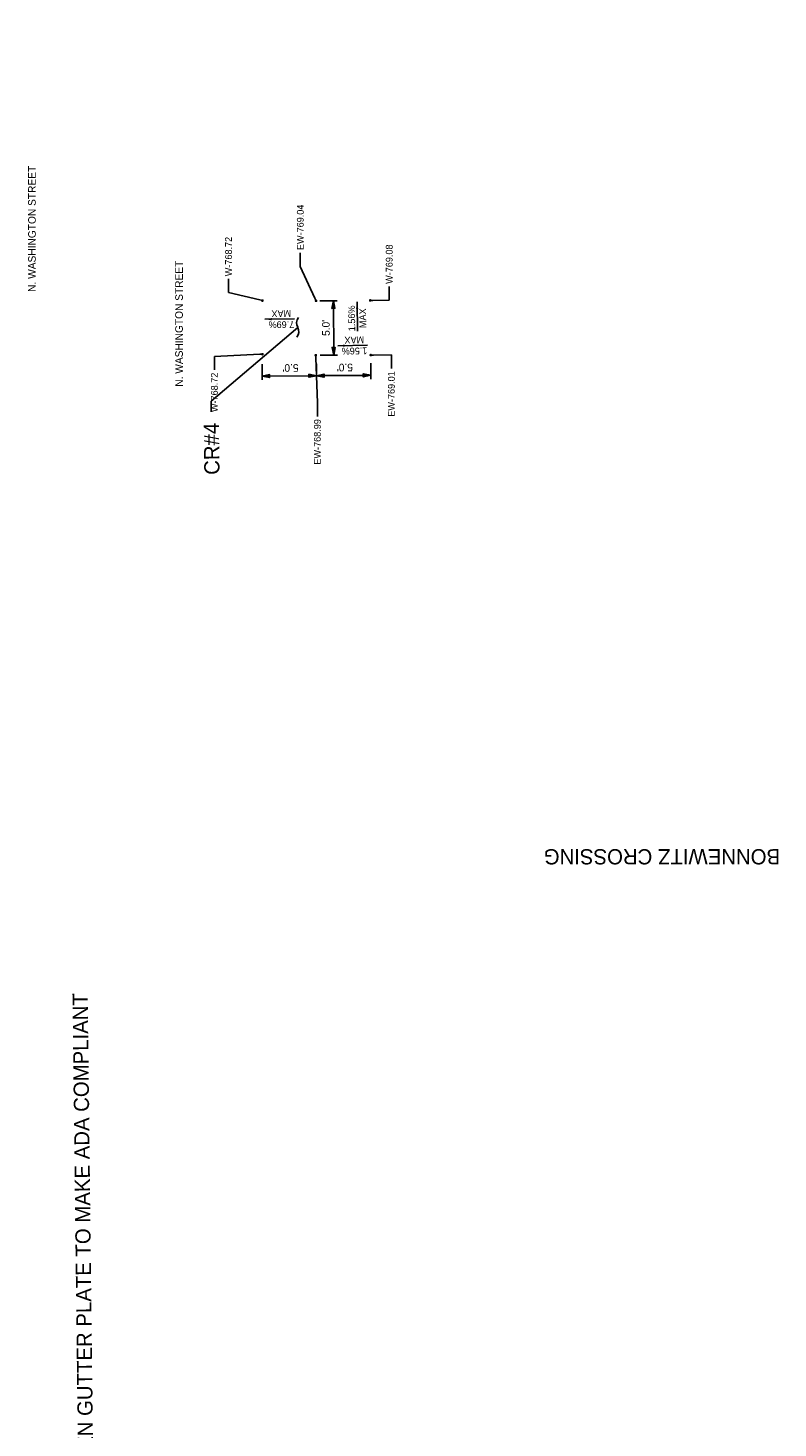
# Model space of a CAD drawing. Header units: feet. Extents: x -492 to 168779, y -198 to 321452.
# Tile 37 of 37: x 168711 to 168779, y 321078 to 321206. Entities that reach past the tile are written whole.
import ezdxf
from ezdxf import colors
from ezdxf.entities.mleader import LeaderData, LeaderLine
from ezdxf.math import Vec2, Vec3

# ---------------------------------------------------------------- set-up
doc = ezdxf.new("R2010")
doc.units = ezdxf.units.FT
doc.header["$MEASUREMENT"] = 0
for name, color, linetype in [('DT_P_Text', 3, 'Continuous'), ('GE_X_CL_Text', 131, 'Continuous'), ('PV_P_Text', 8, 'Continuous')]:
    doc.layers.add(name, color=color, linetype=linetype)
doc.styles.add('Slanted-Normal', font='font31.shx', dxfattribs={"height": 0.14})
doc.styles.get("Standard").update_dxf_attribs({"font": 'font31.shx'})
doc.styles.add('Style-font31', font='font31.shx')
doc.dimstyles.new('Dec-1  Slanted', dxfattribs={"dimtxt": 0.14, "dimasz": 0.14, "dimexe": 0.07, "dimexo": 0.07, "dimgap": 0.07, "dimtad": 1, "dimdec": 1, "dimzin": 3, "dimdsep": 46, "dimtxsty": 'Slanted-Normal', "dimblk": 'Dim1', "dimcen": 0, "dimclrd": 95, "dimclre": 95, "dimclrt": 7, "dimadec": 1, "dimazin": 3, "dimtfac": 1, "dimtdec": 1, "dimtix": 1, "dimtofl": 0, "dimtmove": 1, "dimatfit": 3, "dimldrblk": 'Dim1', "dimfxl": 1, "dimtolj": 1, "dimtzin": 0, "dimlwd": -1, "dimlwe": -1, "dimarcsym": 0})

# ---------------------------------------------------------------- blocks, each defined once
blk = doc.blocks.new('_Integral')
at = {"color": 0, "linetype": 'ByBlock', "lineweight": -2}
for centre, start, end in [((0.445, -0.091), 102, 168), ((-0.445, 0.091), 282, 348)]:
    blk.add_arc(centre, 0.454, start, end, dxfattribs=at)
blk = doc.blocks.new('Dim1')
h = blk.add_hatch(color=4)
h.dxf.hatch_style = 1
h.paths.add_polyline_path([(0, 0), (-1, -0.2), (-1, 0.2)])
at = {"color": 4}
blk.add_lwpolyline([(0, 0), (-1, -0.2), (-1, 0.2), (0, 0)], dxfattribs=at)
blk = doc.blocks.new('*D1465')
at = {"layer": 'Defpoints', "color": 0, "transparency": 16777216}
for p in [(168732.02, 321175.84), (168737.02, 321175.88), (168732.03, 321174.39)]:
    blk.add_point(p, dxfattribs=at)
at = {"layer": 'PV_P_Text', "color": 95, "linetype": 'Continuous', "transparency": 16777216}
for p, q in [((168732.03, 321175.49), (168732.04, 321174.04)), ((168736.34, 321174.42), (168732.73, 321174.4)), ((168737.03, 321175.53), (168737.04, 321174.08))]:
    blk.add_line(p, q, dxfattribs=at)
at = {"layer": 'PV_P_Text', "color": 95, "transparency": 16777216, "xscale": 0.7000000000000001, "yscale": 0.7000000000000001, "zscale": 0.7000000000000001}
for p, rotation in [((168732.03, 321174.39), 180.4627787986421), ((168737.04, 321174.43), 0.462778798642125)]:
    blk.add_blockref('Dim1', p, dxfattribs=dict(at, rotation=rotation))
at = {"layer": 'PV_P_Text', "color": 7, "transparency": 16777216, "insert": (168734.65, 321175.15), "char_height": 0.7, "attachment_point": 5, "rotation": 180.4628, "style": 'Slanted-Normal'}
blk.add_mtext("\\A1;5.0'", dxfattribs=at)
blk = doc.blocks.new('*D1466')
at = {"layer": 'Defpoints', "color": 0, "transparency": 16777216}
for p in [(168737, 321181.32, 768.91), (168737.03, 321176.32, 768.91), (168738.62, 321176.33)]:
    blk.add_point(p, dxfattribs=at)
at = {"layer": 'PV_P_Text', "color": 95, "linetype": 'Continuous', "transparency": 16777216}
for p, q in [((168737.35, 321181.32), (168738.94, 321181.33)), ((168738.6, 321180.63), (168738.62, 321177.03)), ((168737.38, 321176.33), (168738.97, 321176.33))]:
    blk.add_line(p, q, dxfattribs=at)
at = {"layer": 'PV_P_Text', "color": 95, "transparency": 16777216, "xscale": 0.7000000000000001, "yscale": 0.7000000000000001, "zscale": 0.7000000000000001}
for p, rotation in [((168738.59, 321181.33), 90.3488638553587), ((168738.62, 321176.33), 270.3488638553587)]:
    blk.add_blockref('Dim1', p, dxfattribs=dict(at, rotation=rotation))
at = {"layer": 'PV_P_Text', "color": 7, "transparency": 16777216, "insert": (168737.91, 321178.83), "char_height": 0.7, "attachment_point": 5, "rotation": 90.3489, "style": 'Slanted-Normal'}
blk.add_mtext("\\A1;5.0'", dxfattribs=at)
blk = doc.blocks.new('*D1477')
at = {"layer": 'Defpoints', "color": 0, "transparency": 16777216}
for p in [(168737.02, 321175.88), (168742.03, 321175.92), (168737.04, 321174.43)]:
    blk.add_point(p, dxfattribs=at)
at = {"layer": 'PV_P_Text', "color": 95, "linetype": 'Continuous', "transparency": 16777216}
for p, q in [((168737.03, 321175.53), (168737.04, 321174.08)), ((168741.34, 321174.46), (168737.74, 321174.44)), ((168742.03, 321175.57), (168742.04, 321174.12))]:
    blk.add_line(p, q, dxfattribs=at)
at = {"layer": 'PV_P_Text', "color": 95, "transparency": 16777216, "xscale": 0.7000000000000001, "yscale": 0.7000000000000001, "zscale": 0.7000000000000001}
for p, rotation in [((168737.04, 321174.43), 180.4627787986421), ((168742.04, 321174.47), 0.462778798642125)]:
    blk.add_blockref('Dim1', p, dxfattribs=dict(at, rotation=rotation))
at = {"layer": 'PV_P_Text', "color": 7, "transparency": 16777216, "insert": (168739.65, 321175.19), "char_height": 0.7, "attachment_point": 5, "rotation": 180.4628, "style": 'Slanted-Normal'}
blk.add_mtext("\\A1;5.0'", dxfattribs=at)
blk = doc.blocks.new('_Dot')
at = {"color": 0, "linetype": 'ByBlock', "lineweight": -2}
blk.add_line((-0.5, 0), (-1, 0), dxfattribs=at)
at = {"color": 0, "linetype": 'ByBlock', "const_width": 0.5}
blk.add_lwpolyline([(-0.25, 0, 1), (0.25, 0, 1)], format="xyb", close=True, dxfattribs=at)

msp = doc.modelspace()

# ---------------------------------------------------------------- linework, layer by layer
at = {"layer": 'PV_P_Text', "color": 7, "linetype": 'ByBlock', "lineweight": -2}
for points in [[(168740.7714, 321181.22776), (168740.80098, 321178.51554)], [(168732.2924, 321179.62724), (168735.00468, 321179.64915)], [(168739.01438, 321177.18627), (168741.72631, 321177.23535)]]:
    msp.add_lwpolyline(points, dxfattribs=at)
at = {"layer": 'PV_P_Text', "color": 7}
for points in [[(168740.67406, 321180.60166), (168740.7714, 321181.22776), (168740.88238, 321180.60393)], [(168732.91822, 321179.52813), (168732.2924, 321179.62724), (168732.91654, 321179.73645)], [(168739.64116, 321177.09343), (168739.01438, 321177.18627), (168739.63739, 321177.30173)]]:
    msp.add_solid(points, dxfattribs=at)

# ---------------------------------------------------------------- texts
at = {"layer": 'GE_X_CL_Text', "insert": (168779.68064, 321129.46883), "char_height": 1.4, "attachment_point": 1, "rotation": 180}
msp.add_mtext_dynamic_manual_height_columns('BONNEWITZ CROSSING', width=24.8525792, gutter_width=14, heights=[1.70289], dxfattribs=at)
at = {"layer": 'PV_P_Text', "char_height": 0.7, "attachment_point": 1, "rotation": 90}
for insert in [(168710.51677, 321182.14591), (168724.04612, 321173.41756)]:
    msp.add_mtext_dynamic_manual_height_columns('N. WASHINGTON STREET', width=12.5453557, gutter_width=14, heights=[0], dxfattribs=dict(at, insert=insert))
at = {"layer": 'PV_P_Text', "color": 7, "char_height": 0.625, "attachment_point": 5}
for s, insert, rotation in [('1.56%', (168740.28158, 321179.70732), 90.6247584), ('MAX', (168733.80327, 321180.14583), 180.4627788), ('MAX', (168741.29427, 321179.71836), 90.6247584), ('7.69%', (168733.81145, 321179.13312), 180.4627788), ('1.56%', (168740.5383, 321176.7074), 181.036749), ('MAX', (168740.51998, 321177.71998), 181.036749)]:
    msp.add_mtext(s, dxfattribs=dict(at, insert=insert, rotation=rotation))

# ---------------------------------------------------------------- dimensions: what is measured, and where the dimension line sits
at = {"layer": 'PV_P_Text'}
dim = msp.add_aligned_dim(p1=(168736.9973, 321181.32073, 768.906), p2=(168737.02773, 321176.32291, 768.906), distance=1.59436, dimstyle='Dec-1  Slanted', override={"dimtad": 4, "dimpost": "'"}, dxfattribs=at)
dim.commit()
dim.dimension.update_dxf_attribs({"geometry": '*D1466', "text_midpoint": (168737.90686, 321178.82727)})
for base, p1, p2, picture, middle in [((168732.03439, 321174.38968, 768.99), (168737.025, 321175.884, 768.99), (168732.02265, 321175.8436, 768.99), '*D1465', (168734.6535, 321174.44923, 768.99)), ((168737.03674, 321174.43009, 768.99), (168742.02735, 321175.9244, 768.99), (168737.025, 321175.884, 768.99), '*D1477', (168739.65585, 321174.48964, 768.99))]:
    dim = msp.add_linear_dim(base=base, p1=p1, p2=p2, angle=180.4627788, dimstyle='Dec-1  Slanted', override={"dimpost": "'"}, dxfattribs=at)
    dim.commit()
    dim.dimension.update_dxf_attribs({"geometry": picture, "text_midpoint": middle, "dimtype": 161})

# ---------------------------------------------------------------- leaders
at = {"layer": 'DT_P_Text'}
ml = msp.add_multileader_mtext('Standard', dxfattribs=at)
ml.set_content('HOLD FLOWLINE AND FLATTEN GUTTER PLATE TO MAKE ADA COMPLIANT ', color=256, style='Style-font31')
ml.set_leader_properties()
ml.set_arrow_properties(name='INTEGRAL')
ml.build(insert=Vec2(0, 0))
ml.multileader.update_dxf_attribs({"text_right_attachment_type": 3, "dogleg_length": 0.1, "arrow_head_size": 1.8, "scale": 10})
ctx = ml.context
ctx.base_point, ctx.scale, ctx.char_height, ctx.arrow_head_size, ctx.landing_gap_size, ctx.plane_origin, ctx.plane_x_axis, ctx.plane_y_axis = Vec3(168716.11033, 321048.5958), 10, 1.4, 1.8, 1, Vec3(168633.00371, 321020.51024), Vec3(-0.01181455, 0.999930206), Vec3(-0.999930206, -0.01181455)
ctx.right_attachment = 3
notes = []
notes.append((ctx, [(1, (1, 1, 0), (168716.12214, 321047.59587), (-0.01181455, 0.999930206), 1, [(0, [(168731.36722, 321042.37807)], 0, [])])]))
ctx.mtext.insert, ctx.mtext.text_direction, ctx.mtext.rotation, ctx.mtext.width, ctx.mtext.flow_direction = Vec3(168715.39856, 321049.58746), Vec3(-0.01181455, 0.999930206), 1.582611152, 40.2074977, 5
ml = msp.add_multileader_mtext('Standard', dxfattribs=at)
ml.set_content('CR#4', color=256, style='Style-font31')
ml.set_leader_properties()
ml.set_arrow_properties(name='INTEGRAL')
ml.build(insert=Vec2(0, 0))
ml.multileader.update_dxf_attribs({"text_right_attachment_type": 3, "dogleg_length": 0.1, "arrow_head_size": 1.8, "scale": 10})
ctx = ml.context
ctx.base_point, ctx.scale, ctx.char_height, ctx.arrow_head_size, ctx.landing_gap_size, ctx.plane_origin, ctx.plane_x_axis, ctx.plane_y_axis = Vec3(168727.43789, 321164.06342), 10, 1.4, 1.8, 1, Vec3(168667.05765, 321154.64789), Vec3(-0.01181455, 0.999930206), Vec3(-0.999930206, -0.01181455)
ctx.right_attachment, ctx.text_align_type = 3, 2
notes.append((ctx, [(0, (1, 1, 0), (168727.34298, 321172.0962), (0.01181455, -0.999930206), 1, [(0, [(168735.3122, 321178.87884)], 0, [])])]))
ctx.mtext.insert, ctx.mtext.text_direction, ctx.mtext.rotation, ctx.mtext.width, ctx.mtext.alignment, ctx.mtext.flow_direction = Vec3(168726.66666, 321170.08807), Vec3(-0.01181455, 0.999930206), 1.582611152, 6.529367, 3, 5
at = {"layer": 'PV_P_Text', "color": 7}
ml = msp.add_multileader_mtext('Standard', dxfattribs=at)
ml.set_content('EW-769.04', color=7)
ml.set_leader_properties()
ml.set_arrow_properties(name='DOT')
ml.build(insert=Vec2(0, 0))
ml.multileader.update_dxf_attribs({"text_right_attachment_type": 2, "dogleg_length": 0.25, "arrow_head_size": 0.25, "scale": 5})
ctx = ml.context
ctx.base_point, ctx.scale, ctx.char_height, ctx.arrow_head_size, ctx.landing_gap_size, ctx.plane_origin, ctx.plane_x_axis, ctx.plane_y_axis = Vec3(168735.55105, 321185.74144), 5, 0.625, 0.25, 0.25, Vec3(168746.46033, 321195.91231), Vec3(0, 1), Vec3(-1, 0)
ctx.right_attachment = 2
notes.append((ctx, [(1, (1, 1, 0), (168735.55105, 321184.49144), (0, 1), 1.25, [(0, [(168736.99729, 321181.32283)], 0, [])])]))
ctx.mtext.insert, ctx.mtext.text_direction, ctx.mtext.rotation, ctx.mtext.flow_direction = Vec3(168735.23855, 321185.99144), Vec3(0, 1), 1.570796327, 5
ml = msp.add_multileader_mtext('Standard', dxfattribs=at)
ml.set_content('W-768.72', color=7)
ml.set_leader_properties()
ml.set_arrow_properties(name='DOT')
ml.build(insert=Vec2(0, 0))
ml.multileader.update_dxf_attribs({"text_right_attachment_type": 2, "dogleg_length": 0.25, "arrow_head_size": 0.25, "scale": 5})
ctx = ml.context
ctx.base_point, ctx.scale, ctx.char_height, ctx.arrow_head_size, ctx.landing_gap_size, ctx.plane_origin, ctx.plane_x_axis, ctx.plane_y_axis = Vec3(168728.94581, 321183.33149, 768.99), 5, 0.625, 0.25, 0.25, Vec3(168741.53007, 321195.92851, 768.99), Vec3(0, 1), Vec3(-1, 0)
ctx.right_attachment = 2
notes.append((ctx, [(1, (1, 1, 0), (168728.94581, 321182.08149, 768.99), (0, 1), 1.25, [(0, [(168732.06703, 321181.33903, 768.99)], 0, [])])]))
ctx.mtext.insert, ctx.mtext.text_direction, ctx.mtext.rotation, ctx.mtext.flow_direction = Vec3(168728.63331, 321183.58149, 768.99), Vec3(0, 1), 1.570796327, 5
ml = msp.add_multileader_mtext('Standard', dxfattribs=at)
ml.set_content('W-769.08', color=7)
ml.set_leader_properties()
ml.set_arrow_properties(name='DOT')
ml.build(insert=Vec2(0, 0))
ml.multileader.update_dxf_attribs({"text_right_attachment_type": 2, "dogleg_length": 0.25, "arrow_head_size": 0.25, "scale": 5})
ctx = ml.context
ctx.base_point, ctx.scale, ctx.char_height, ctx.arrow_head_size, ctx.landing_gap_size, ctx.plane_origin, ctx.plane_x_axis, ctx.plane_y_axis = Vec3(168743.72757, 321182.63194, 0.064), 5, 0.625, 0.25, 0.25, Vec3(168751.44678, 321195.94816, 0.064), Vec3(0, 1), Vec3(-1, 0)
ctx.right_attachment = 2
notes.append((ctx, [(1, (1, 1, 0), (168743.72757, 321181.38194, 0.064), (0, 1), 1.25, [(0, [(168741.98374, 321181.35869, 0.064)], 0, [])])]))
ctx.mtext.insert, ctx.mtext.text_direction, ctx.mtext.rotation, ctx.mtext.flow_direction = Vec3(168743.41507, 321182.88194, 0.064), Vec3(0, 1), 1.570796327, 5
ml = msp.add_multileader_mtext('Standard', dxfattribs=at)
ml.set_content('W-768.72', color=7)
ml.set_leader_properties()
ml.set_arrow_properties(name='DOT')
ml.build(insert=Vec2(0, 0))
ml.multileader.update_dxf_attribs({"text_right_attachment_type": 2, "dogleg_length": 0.25, "arrow_head_size": 0.25, "scale": 5})
ctx = ml.context
ctx.base_point, ctx.scale, ctx.char_height, ctx.arrow_head_size, ctx.landing_gap_size, ctx.plane_origin, ctx.plane_x_axis, ctx.plane_y_axis = Vec3(168727.64908, 321170.31837, 768.99), 5, 0.625, 0.25, 0.25, Vec3(168741.60592, 321190.9294, 768.99), Vec3(0, 1), Vec3(-1, 0)
ctx.right_attachment, ctx.text_align_type = 2, 2
notes.append((ctx, [(0, (1, 1, 0), (168727.64908, 321176.21024, 768.99), (0, -1), 1.25, [(0, [(168732.06659, 321176.40911, 768.99)], 0, [])])]))
ctx.mtext.insert, ctx.mtext.text_direction, ctx.mtext.rotation, ctx.mtext.alignment, ctx.mtext.flow_direction = Vec3(168727.33658, 321174.71024, 768.99), Vec3(0, 1), 1.570796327, 3, 5
ml = msp.add_multileader_mtext('Standard', dxfattribs=at)
ml.set_content('EW-768.99', color=7)
ml.set_leader_properties()
ml.set_arrow_properties(name='DOT')
ml.build(insert=Vec2(0, 0))
ml.multileader.update_dxf_attribs({"text_right_attachment_type": 2, "dogleg_length": 0.25, "arrow_head_size": 0.25, "scale": 5})
ctx = ml.context
ctx.base_point, ctx.scale, ctx.char_height, ctx.arrow_head_size, ctx.landing_gap_size, ctx.plane_origin, ctx.plane_x_axis, ctx.plane_y_axis = Vec3(168737.11766, 321165.48143), 5, 0.625, 0.25, 0.25, Vec3(168746.4361, 321190.90142), Vec3(0, 1), Vec3(-1, 0)
ctx.right_attachment, ctx.text_align_type = 2, 2
notes.append((ctx, [(0, (1, 1, 0), (168737.11766, 321171.93382), (0, -1), 1.25, [(0, [(168736.97306, 321176.31194)], 0, [])])]))
ctx.mtext.insert, ctx.mtext.text_direction, ctx.mtext.rotation, ctx.mtext.width, ctx.mtext.alignment, ctx.mtext.flow_direction = Vec3(168736.80516, 321170.43382), Vec3(0, 1), 1.570796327, 4.1666667, 3, 5
ml = msp.add_multileader_mtext('Standard', dxfattribs=at)
ml.set_content('EW-769.01', color=7)
ml.set_leader_properties()
ml.set_arrow_properties(name='DOT')
ml.build(insert=Vec2(0, 0))
ml.multileader.update_dxf_attribs({"text_right_attachment_type": 2, "dogleg_length": 0.25, "arrow_head_size": 0.25, "scale": 5})
ctx = ml.context
ctx.base_point, ctx.scale, ctx.char_height, ctx.arrow_head_size, ctx.landing_gap_size, ctx.plane_origin, ctx.plane_x_axis, ctx.plane_y_axis = Vec3(168743.92653, 321170.04128, 0.064), 5, 0.625, 0.25, 0.25, Vec3(168751.49356, 321190.91631, 0.064), Vec3(0, 1), Vec3(-1, 0)
ctx.right_attachment, ctx.text_align_type = 2, 2
notes.append((ctx, [(0, (1, 1, 0), (168743.92653, 321176.33989, 0.064), (0, -1), 1.25, [(0, [(168742.03052, 321176.32683, 0.064)], 0, [])])]))
ctx.mtext.insert, ctx.mtext.text_direction, ctx.mtext.rotation, ctx.mtext.alignment, ctx.mtext.flow_direction = Vec3(168743.61403, 321174.83989, 0.064), Vec3(0, 1), 1.570796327, 3, 5
for ctx, leaders in notes:
    for number, flags, end, landing, length, lines in leaders:
        leader = LeaderData()
        leader.index, (leader.has_last_leader_line, leader.has_dogleg_vector, leader.attachment_direction) = number, flags
        leader.last_leader_point, leader.dogleg_vector, leader.dogleg_length = Vec3(end), Vec3(landing), length
        for number, points, colour, breaks in lines:
            line = LeaderLine()
            line.index, line.vertices, line.color, line.breaks = number, Vec3.list(points), colors.encode_raw_color(colour), breaks
            leader.lines.append(line)
        ctx.leaders.append(leader)

doc.saveas('drawing.dxf')
